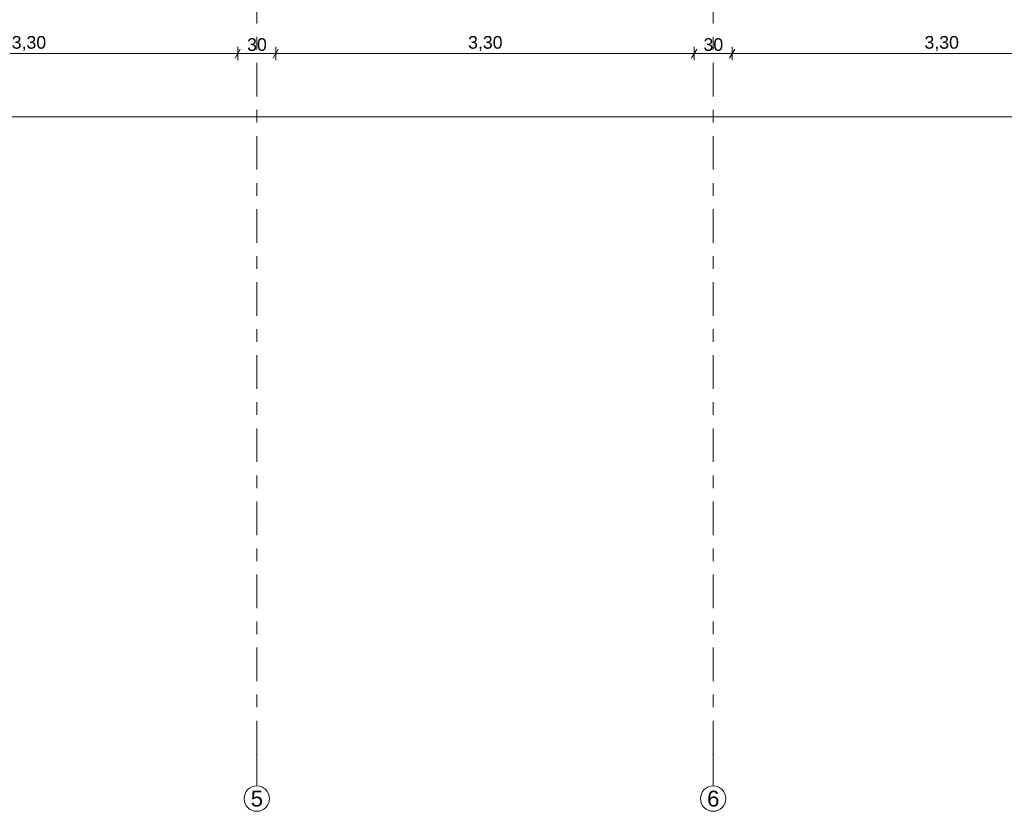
# Model space of a CAD drawing. Header units: metres. Extents: x -4 to 99, y -11 to 17.
# Tile 135 of 256: x 13 to 21, y -11 to -5. Entities that reach past the tile are written whole.
import ezdxf

# ---------------------------------------------------------------- set-up
doc = ezdxf.new("R2010")
doc.units = ezdxf.units.M
doc.header["$MEASUREMENT"] = 0
doc.linetypes.add('Strichlinie doppelt', pattern=[0.546806, 0.264583, -0.105833, 0.070556, -0.105833])
doc.layers.add('152 - Bemaßung_ Beschriftung.Ausbau', color=7, linetype='Continuous')
doc.layers.add('451 - Universal.Achsen Raster', color=7, linetype='Continuous')
doc.styles.add('ERSTELLTER_STIL_2', font='txt')
doc.dimstyles.new('ERSTELLTER_STIL__2', dxfattribs={"dimtxt": 0.1, "dimasz": 0.0532, "dimexe": 0.18, "dimexo": 0.0625, "dimgap": 0, "dimtad": 1, "dimtih": 1, "dimtoh": 1, "dimzin": 0, "dimdsep": 46, "dimtxsty": 'ERSTELLTER_STIL_2', "dimblk": 'ARROWHEAD_2', "dimblk1": 'ARROWHEAD_2', "dimblk2": 'ARROWHEAD_2', "dimcen": 0.09, "dimse1": 1, "dimse2": 1, "dimclrd": 7, "dimclre": 7, "dimclrt": 7, "dimazin": 0, "dimtfac": 1, "dimtdec": 4, "dimtmove": 0, "dimatfit": 3, "dimfxl": 1, "dimtolj": 1, "dimtzin": 0, "dimarcsym": 0})

# ---------------------------------------------------------------- blocks, each defined once
blk = doc.blocks.new('*D466')
at = {"layer": '152 - Bemaßung_ Beschriftung.Ausbau', "color": 7, "linetype": 'Continuous', "lineweight": 5}
for p, q in [((11.5002, -5.025), (11.4598, -5.095)), ((11.48, -5.1125), (11.48, -5.0075)), ((14.8002, -5.025), (14.7598, -5.095)), ((14.78, -5.1125), (14.78, -5.0075)), ((11.18, -5.06), (11.48, -5.06)), ((11.48, -5.06), (14.78, -5.06)), ((14.78, -5.06), (15.08, -5.06))]:
    blk.add_line(p, q, dxfattribs=at)
at = {"layer": '152 - Bemaßung_ Beschriftung.Ausbau', "color": 7, "lineweight": 5, "insert": (12.997, -5.04), "char_height": 0.1, "attachment_point": 7, "style": 'ERSTELLTER_STIL_2'}
blk.add_mtext('\\A1;{\\pql;\\fArial|b0|i0|c0|p38;3,30}', dxfattribs=at)
blk = doc.blocks.new('ARROWHEAD_2')
at = {"color": 0, "linetype": 'Continuous', "lineweight": 0}
for p, q in [((0, 0), (-1, 0)), ((-0.38, -0.66), (0.38, 0.66))]:
    blk.add_line(p, q, dxfattribs=at)
blk = doc.blocks.new('*D467')
at = {"layer": '152 - Bemaßung_ Beschriftung.Ausbau', "color": 7, "linetype": 'Continuous', "lineweight": 5}
for p, q in [((14.8002, -5.025), (14.7598, -5.095)), ((15.1002, -5.025), (15.0598, -5.095)), ((14.78, -5.06), (15.08, -5.06))]:
    blk.add_line(p, q, dxfattribs=at)
at = {"layer": '152 - Bemaßung_ Beschriftung.Ausbau', "color": 7, "lineweight": 5, "insert": (14.8541, -5.04), "char_height": 0.1, "attachment_point": 7, "style": 'ERSTELLTER_STIL_2'}
blk.add_mtext('\\A1;{\\pql;\\fArial|b0|i0|c0|p38;30}', dxfattribs=at)
blk = doc.blocks.new('*D468')
at = {"layer": '152 - Bemaßung_ Beschriftung.Ausbau', "color": 7, "linetype": 'Continuous', "lineweight": 5}
for p, q in [((15.1002, -5.025), (15.0598, -5.095)), ((15.08, -5.1125), (15.08, -5.0075)), ((18.4002, -5.025), (18.3598, -5.095)), ((18.38, -5.1125), (18.38, -5.0075)), ((14.78, -5.06), (15.08, -5.06)), ((15.08, -5.06), (18.38, -5.06)), ((18.38, -5.06), (18.68, -5.06))]:
    blk.add_line(p, q, dxfattribs=at)
at = {"layer": '152 - Bemaßung_ Beschriftung.Ausbau', "color": 7, "lineweight": 5, "insert": (16.597, -5.04), "char_height": 0.1, "attachment_point": 7, "style": 'ERSTELLTER_STIL_2'}
blk.add_mtext('\\A1;{\\pql;\\fArial|b0|i0|c0|p38;3,30}', dxfattribs=at)
blk = doc.blocks.new('*D469')
at = {"layer": '152 - Bemaßung_ Beschriftung.Ausbau', "color": 7, "linetype": 'Continuous', "lineweight": 5}
for p, q in [((18.4002, -5.025), (18.3598, -5.095)), ((18.7002, -5.025), (18.6598, -5.095)), ((18.68, -5.1125), (18.68, -5.0075)), ((18.38, -5.06), (18.68, -5.06)), ((18.68, -5.06), (21.98, -5.06))]:
    blk.add_line(p, q, dxfattribs=at)
at = {"layer": '152 - Bemaßung_ Beschriftung.Ausbau', "color": 7, "lineweight": 5, "insert": (18.4541, -5.04), "char_height": 0.1, "attachment_point": 7, "style": 'ERSTELLTER_STIL_2'}
blk.add_mtext('\\A1;{\\pql;\\fArial|b0|i0|c0|p38;30}', dxfattribs=at)
blk = doc.blocks.new('*D470')
at = {"layer": '152 - Bemaßung_ Beschriftung.Ausbau', "color": 7, "linetype": 'Continuous', "lineweight": 5}
for p, q in [((18.7002, -5.025), (18.6598, -5.095)), ((22.0002, -5.025), (21.9598, -5.095)), ((21.98, -5.1125), (21.98, -5.0075)), ((18.68, -5.06), (21.98, -5.06)), ((21.98, -5.06), (22.28, -5.06))]:
    blk.add_line(p, q, dxfattribs=at)
at = {"layer": '152 - Bemaßung_ Beschriftung.Ausbau', "color": 7, "lineweight": 5, "insert": (20.197, -5.04), "char_height": 0.1, "attachment_point": 7, "style": 'ERSTELLTER_STIL_2'}
blk.add_mtext('\\A1;{\\pql;\\fArial|b0|i0|c0|p38;3,30}', dxfattribs=at)
blk = doc.blocks.new('*D497')
at = {"layer": '152 - Bemaßung_ Beschriftung.Ausbau', "color": 7, "linetype": 'Continuous', "lineweight": 5}
for p, q in [((-0.165, -5.6125), (-0.165, -5.5075)), ((62.425, -5.6125), (62.425, -5.5075)), ((-0.1992, -5.56), (-0.165, -5.56)), ((-0.1448, -5.525), (-0.1852, -5.595)), ((-0.165, -5.56), (62.425, -5.56)), ((62.4048, -5.595), (62.4452, -5.525)), ((62.425, -5.56), (62.4593, -5.56))]:
    blk.add_line(p, q, dxfattribs=at)
at = {"layer": '152 - Bemaßung_ Beschriftung.Ausbau', "color": 7, "lineweight": 5, "insert": (30.959, -5.54), "char_height": 0.1, "attachment_point": 7, "style": 'ERSTELLTER_STIL_2'}
blk.add_mtext('\\A1;{\\pql;\\fArial|b0|i0|c0|p38;62,59}', dxfattribs=at)

msp = doc.modelspace()

# ---------------------------------------------------------------- linework, layer by layer
at = {"layer": '451 - Universal.Achsen Raster', "color": 160, "linetype": 'Strichlinie doppelt', "lineweight": 9, "true_color": 0x3232ff}
for p, q in [((14.93, -10.585), (14.93, 16.355)), ((18.53, -10.585), (18.53, 16.355)), ((14.93, -10.585), (14.93, -10.835)), ((18.53, -10.585), (18.53, -10.835))]:
    msp.add_line(p, q, dxfattribs=at)
at = {"layer": '451 - Universal.Achsen Raster', "color": 160, "linetype": 'Continuous', "lineweight": 9, "true_color": 0x3232ff}
for centre in [(14.93, -10.935), (18.53, -10.935)]:
    msp.add_circle(centre, 0.1, dxfattribs=at)
at = {"layer": '451 - Universal.Achsen Raster', "color": 160, "linetype": 'Strichlinie doppelt', "lineweight": 9, "true_color": 0x3232ff}
for p in [(14.93, -10.585), (14.93, -10.585), (18.53, -10.585), (18.53, -10.585)]:
    msp.add_point(p, dxfattribs=at)

# ---------------------------------------------------------------- texts
at = {"layer": '451 - Universal.Achsen Raster', "color": 160, "lineweight": 9, "true_color": 0x3232ff, "char_height": 0.125, "attachment_point": 1, "style": 'ERSTELLTER_STIL_2'}
for s, insert in [('\\A1;{\\pql;\\pt0;\\fArial|b0|i0|c0|p38;5}', (14.8826, -10.8725)), ('\\A1;{\\pql;\\pt0;\\fArial|b0|i0|c0|p38;6}', (18.4826, -10.8725))]:
    msp.add_mtext(s, dxfattribs=dict(at, insert=insert))

# ---------------------------------------------------------------- dimensions: what is measured, and where the dimension line sits
at = {"layer": '152 - Bemaßung_ Beschriftung.Ausbau', "color": 7, "linetype": 'Continuous', "lineweight": 5}
for base, p1, p2, picture, middle in [((14.78, -5.06), (11.48, 0.7), (14.78, 0.7), '*D466', (13.1268, -4.99)), ((15.08, -5.06), (14.78, 0.7), (15.08, 0.7), '*D467', (14.9303, -4.99)), ((18.38, -5.06), (15.08, 0.7), (18.38, 0.7), '*D468', (16.7268, -4.99)), ((18.68, -5.06), (18.38, 0.7), (18.68, 0.7), '*D469', (18.5303, -4.99)), ((21.98, -5.06), (18.68, 0.7), (21.98, 0.7), '*D470', (20.3268, -4.99)), ((62.425, -5.56), (-0.165, -0.145), (62.425, -0.145), '*D497', (31.127, -5.49))]:
    dim = msp.add_linear_dim(base=base, p1=p1, p2=p2, dimstyle='ERSTELLTER_STIL__2', dxfattribs=at)
    dim.commit()
    dim.dimension.update_dxf_attribs({"geometry": picture, "text_midpoint": middle, "dimtype": 160})

doc.saveas('drawing.dxf')
